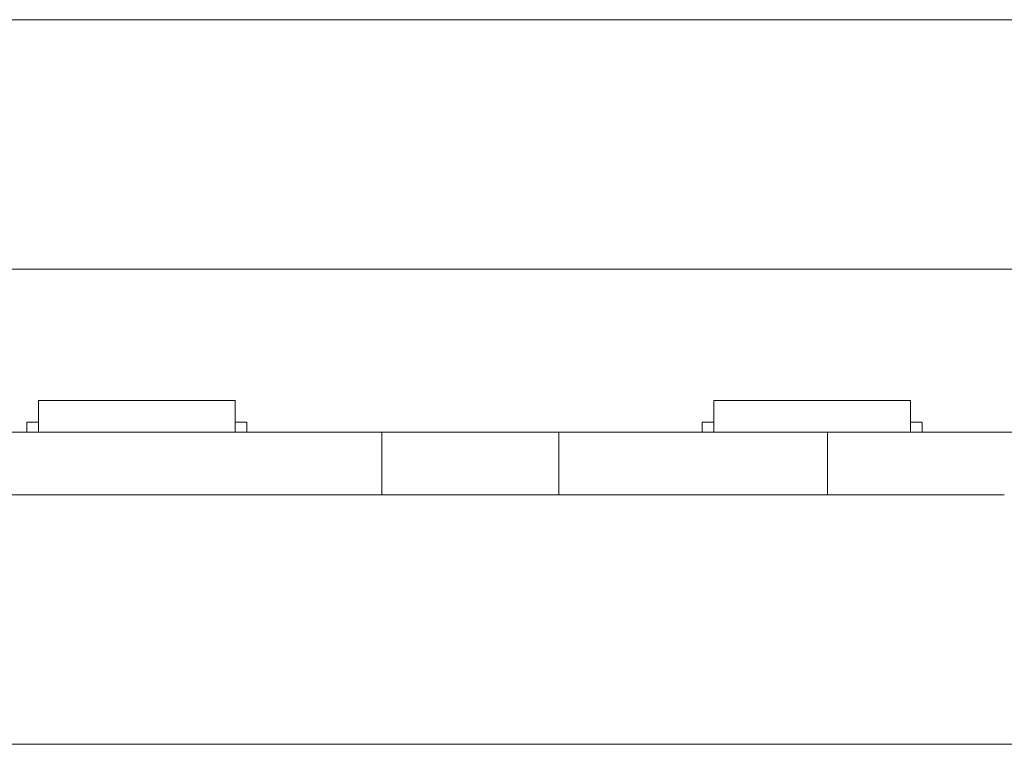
# Model space of a CAD drawing. Header units: inches. Extents: x 511 to 849, y 252 to 484.
# Tile 53 of 235: x 530 to 555, y 381 to 400. Entities that reach past the tile are written whole.
import ezdxf

# ---------------------------------------------------------------- set-up
doc = ezdxf.new("R2010")
doc.units = ezdxf.units.IN
doc.header["$MEASUREMENT"] = 0
doc.layers.add('1', color=7, linetype='Continuous')

# ---------------------------------------------------------------- blocks, each defined once
blk = doc.blocks.new('block 11')
at = {"layer": '1', "color": 8, "lineweight": 18, "true_color": 0x808080}
blk.add_lwpolyline([(805.569, 399.908), (517.869, 399.908)], dxfattribs=at)
blk = doc.blocks.new('block 13')
at = {"layer": '1', "color": 8, "lineweight": 18, "true_color": 0x808080}
blk.add_lwpolyline([(517.869, 381.458), (805.569, 381.458)], dxfattribs=at)
blk = doc.blocks.new('block 1540')
at = {"layer": '1', "color": 155, "lineweight": 18, "true_color": 0x4c7299}
blk.add_lwpolyline([(535.659, 389.658), (535.359, 389.658)], dxfattribs=at)
blk = doc.blocks.new('block 1541')
at = {"layer": '1', "color": 155, "lineweight": 18, "true_color": 0x4c7299}
blk.add_lwpolyline([(530.359, 390.208), (535.359, 390.208)], dxfattribs=at)
blk = doc.blocks.new('block 1542')
at = {"layer": '1', "color": 155, "lineweight": 18, "true_color": 0x4c7299}
blk.add_lwpolyline([(530.059, 389.658), (530.359, 389.658)], dxfattribs=at)
blk = doc.blocks.new('block 1543')
at = {"layer": '1', "color": 155, "lineweight": 18, "true_color": 0x4c7299}
blk.add_lwpolyline([(547.546, 390.208), (552.546, 390.208)], dxfattribs=at)
blk = doc.blocks.new('block 1544')
at = {"layer": '1', "color": 155, "lineweight": 18, "true_color": 0x4c7299}
blk.add_lwpolyline([(547.246, 389.658), (547.546, 389.658)], dxfattribs=at)
blk = doc.blocks.new('block 1545')
at = {"layer": '1', "color": 155, "lineweight": 18, "true_color": 0x4c7299}
blk.add_lwpolyline([(552.846, 389.658), (552.546, 389.658)], dxfattribs=at)
blk = doc.blocks.new('block 1722')
at = {"layer": '1', "color": 155, "lineweight": 18, "true_color": 0x4c7299}
blk.add_lwpolyline([(535.659, 389.658), (535.659, 389.408)], dxfattribs=at)
blk = doc.blocks.new('block 1723')
at = {"layer": '1', "color": 155, "lineweight": 18, "true_color": 0x4c7299}
blk.add_lwpolyline([(530.059, 389.658), (530.059, 389.408)], dxfattribs=at)
blk = doc.blocks.new('block 1724')
at = {"layer": '1', "color": 155, "lineweight": 18, "true_color": 0x4c7299}
blk.add_lwpolyline([(535.359, 390.208), (535.359, 389.408)], dxfattribs=at)
blk = doc.blocks.new('block 1725')
at = {"layer": '1', "color": 155, "lineweight": 18, "true_color": 0x4c7299}
blk.add_lwpolyline([(530.359, 390.208), (530.359, 389.408)], dxfattribs=at)
blk = doc.blocks.new('block 1727')
at = {"layer": '1', "color": 155, "lineweight": 18, "true_color": 0x4c7299}
blk.add_lwpolyline([(552.546, 390.208), (552.546, 389.408)], dxfattribs=at)
blk = doc.blocks.new('block 1728')
at = {"layer": '1', "color": 155, "lineweight": 18, "true_color": 0x4c7299}
blk.add_lwpolyline([(547.546, 390.208), (547.546, 389.408)], dxfattribs=at)
blk = doc.blocks.new('block 1729')
at = {"layer": '1', "color": 155, "lineweight": 18, "true_color": 0x4c7299}
blk.add_lwpolyline([(547.246, 389.658), (547.246, 389.408)], dxfattribs=at)
blk = doc.blocks.new('block 1730')
at = {"layer": '1', "color": 155, "lineweight": 18, "true_color": 0x4c7299}
blk.add_lwpolyline([(552.846, 389.658), (552.846, 389.408)], dxfattribs=at)
blk = doc.blocks.new('block 1820')
at = {"layer": '1', "color": 155, "lineweight": 18, "true_color": 0x4c7299}
blk.add_lwpolyline([(550.435, 387.808), (550.435, 389.408)], dxfattribs=at)
blk = doc.blocks.new('block 1821')
at = {"layer": '1', "color": 155, "lineweight": 18, "true_color": 0x4c7299}
blk.add_lwpolyline([(543.597, 387.808), (543.597, 389.408)], dxfattribs=at)
blk = doc.blocks.new('block 1822')
at = {"layer": '1', "color": 155, "lineweight": 18, "true_color": 0x4c7299}
blk.add_lwpolyline([(539.097, 387.808), (539.097, 389.408)], dxfattribs=at)
blk = doc.blocks.new('block 1904')
at = {"layer": '1', "color": 18, "lineweight": 13, "true_color": 0x4c0000}
blk.add_lwpolyline([(535.319, 389.408), (533.319, 389.408)], dxfattribs=at)
blk = doc.blocks.new('block 1905')
at = {"layer": '1', "color": 18, "lineweight": 13, "true_color": 0x4c0000}
blk.add_lwpolyline([(535.969, 389.408), (532.669, 389.408)], dxfattribs=at)
blk = doc.blocks.new('block 1908')
at = {"layer": '1', "color": 18, "lineweight": 13, "true_color": 0x4c0000}
blk.add_lwpolyline([(539.097, 389.408), (524.219, 389.408)], dxfattribs=at)
blk = doc.blocks.new('block 1909')
at = {"layer": '1', "color": 18, "lineweight": 13, "true_color": 0x4c0000}
blk.add_lwpolyline([(550.435, 389.408), (543.597, 389.408)], dxfattribs=at)
blk = doc.blocks.new('block 1915')
at = {"layer": '1', "color": 18, "lineweight": 13, "true_color": 0x4c0000}
blk.add_lwpolyline([(552.6, 389.408), (549.54, 389.408)], dxfattribs=at)
blk = doc.blocks.new('block 1919')
at = {"layer": '1', "color": 18, "lineweight": 13, "true_color": 0x4c0000}
blk.add_lwpolyline([(535.413, 389.408), (532.352, 389.408)], dxfattribs=at)
blk = doc.blocks.new('block 1921')
at = {"layer": '1', "color": 18, "lineweight": 13, "true_color": 0x4c0000}
blk.add_lwpolyline([(535.969, 389.408), (532.669, 389.408)], dxfattribs=at)
blk = doc.blocks.new('block 1923')
at = {"layer": '1', "color": 18, "lineweight": 13, "true_color": 0x4c0000}
blk.add_lwpolyline([(535.319, 389.408), (533.319, 389.408)], dxfattribs=at)
blk = doc.blocks.new('block 1924')
at = {"layer": '1', "color": 18, "lineweight": 13, "true_color": 0x4c0000}
blk.add_lwpolyline([(550.435, 389.408), (543.597, 389.408)], dxfattribs=at)
blk = doc.blocks.new('block 1925')
at = {"layer": '1', "color": 18, "lineweight": 13, "true_color": 0x4c0000}
blk.add_lwpolyline([(539.097, 389.408), (524.219, 389.408)], dxfattribs=at)
blk = doc.blocks.new('block 1929')
at = {"layer": '1', "color": 18, "lineweight": 13, "true_color": 0x4c0000}
blk.add_lwpolyline([(535.413, 389.408), (532.352, 389.408)], dxfattribs=at)
blk = doc.blocks.new('block 1931')
at = {"layer": '1', "color": 18, "lineweight": 13, "true_color": 0x4c0000}
blk.add_lwpolyline([(552.6, 389.408), (549.54, 389.408)], dxfattribs=at)
blk = doc.blocks.new('block 1974')
at = {"layer": '1', "color": 18, "lineweight": 13, "true_color": 0x4c0000}
blk.add_lwpolyline([(524.219, 389.408), (539.097, 389.408)], dxfattribs=at)
blk = doc.blocks.new('block 1975')
at = {"layer": '1', "color": 18, "lineweight": 13, "true_color": 0x4c0000}
blk.add_lwpolyline([(543.597, 389.408), (656.718, 389.408)], dxfattribs=at)
blk = doc.blocks.new('block 1982')
at = {"layer": '1', "color": 18, "lineweight": 13, "true_color": 0x4c0000}
blk.add_lwpolyline([(552.6, 389.408), (549.54, 389.408)], dxfattribs=at)
blk = doc.blocks.new('block 1983')
at = {"layer": '1', "color": 18, "lineweight": 13, "true_color": 0x4c0000}
blk.add_lwpolyline([(546.54, 389.408), (546.94, 389.408)], dxfattribs=at)
blk = doc.blocks.new('block 1990')
at = {"layer": '1', "color": 18, "lineweight": 13, "true_color": 0x4c0000}
blk.add_lwpolyline([(535.413, 389.408), (532.352, 389.408)], dxfattribs=at)
blk = doc.blocks.new('block 1994')
at = {"layer": '1', "color": 18, "lineweight": 13, "true_color": 0x4c0000}
blk.add_lwpolyline([(524.219, 389.408), (539.097, 389.408)], dxfattribs=at)
blk = doc.blocks.new('block 1995')
at = {"layer": '1', "color": 18, "lineweight": 13, "true_color": 0x4c0000}
blk.add_lwpolyline([(546.54, 389.408), (546.94, 389.408)], dxfattribs=at)
blk = doc.blocks.new('block 2000')
at = {"layer": '1', "color": 18, "lineweight": 13, "true_color": 0x4c0000}
blk.add_lwpolyline([(552.6, 389.408), (549.54, 389.408)], dxfattribs=at)
blk = doc.blocks.new('block 2002')
at = {"layer": '1', "color": 18, "lineweight": 13, "true_color": 0x4c0000}
blk.add_lwpolyline([(535.413, 389.408), (532.352, 389.408)], dxfattribs=at)
blk = doc.blocks.new('block 2006')
at = {"layer": '1', "color": 18, "lineweight": 13, "true_color": 0x4c0000}
blk.add_lwpolyline([(543.597, 389.408), (656.718, 389.408)], dxfattribs=at)
blk = doc.blocks.new('block 5148')
at = {"layer": '1', "color": 155, "lineweight": 18, "true_color": 0x4c7299}
blk.add_lwpolyline([(539.097, 387.808), (524.219, 387.808)], dxfattribs=at)
blk = doc.blocks.new('block 5149')
at = {"layer": '1', "color": 155, "lineweight": 18, "true_color": 0x4c7299}
blk.add_lwpolyline([(554.935, 389.408), (554.935, 389.408), (554.923, 389.408), (554.887, 389.408), (554.826, 389.408), (554.741, 389.408), (554.632, 389.408), (554.5, 389.408), (554.349, 389.408), (554.181, 389.408), (553.999, 389.408), (553.808, 389.408), (553.606, 389.408), (553.389, 389.408), (553.161, 389.408), (552.685, 389.408), (552.209, 389.408), (551.981, 389.408), (551.764, 389.408), (551.562, 389.408), (551.371, 389.408), (551.19, 389.408), (551.022, 389.408), (550.87, 389.408), (550.739, 389.408), (550.629, 389.408), (550.544, 389.408), (550.483, 389.408), (550.447, 389.408), (550.435, 389.408), (550.435, 389.408)], dxfattribs=at)
blk = doc.blocks.new('block 5150')
at = {"layer": '1', "color": 155, "lineweight": 18, "true_color": 0x4c7299}
blk.add_lwpolyline([(550.435, 389.408), (543.597, 389.408)], dxfattribs=at)
blk = doc.blocks.new('block 5151')
at = {"layer": '1', "color": 155, "lineweight": 18, "true_color": 0x4c7299}
blk.add_lwpolyline([(539.097, 389.408), (524.219, 389.408)], dxfattribs=at)
blk = doc.blocks.new('block 5153')
at = {"layer": '1', "color": 155, "lineweight": 18, "true_color": 0x4c7299}
blk.add_lwpolyline([(543.597, 389.408), (543.597, 389.408), (543.584, 389.408), (543.548, 389.408), (543.488, 389.408), (543.402, 389.408), (543.293, 389.408), (543.161, 389.408), (543.01, 389.408), (542.842, 389.408), (542.661, 389.408), (542.47, 389.408), (542.267, 389.408), (542.05, 389.408), (541.822, 389.408), (541.346, 389.408), (540.87, 389.408), (540.642, 389.408), (540.426, 389.408), (540.223, 389.408), (540.032, 389.408), (539.851, 389.408), (539.683, 389.408), (539.532, 389.408), (539.4, 389.408), (539.291, 389.408), (539.205, 389.408), (539.145, 389.408), (539.109, 389.408), (539.097, 389.408), (539.097, 389.408)], dxfattribs=at)
blk = doc.blocks.new('block 5160')
at = {"layer": '1', "color": 155, "lineweight": 18, "true_color": 0x4c7299}
blk.add_lwpolyline([(550.435, 387.808), (543.597, 387.808)], dxfattribs=at)
blk = doc.blocks.new('block 5161')
at = {"layer": '1', "color": 155, "lineweight": 18, "true_color": 0x4c7299}
blk.add_lwpolyline([(554.935, 387.808), (554.935, 387.808), (554.923, 387.808), (554.887, 387.808), (554.826, 387.808), (554.741, 387.808), (554.632, 387.808), (554.5, 387.808), (554.349, 387.808), (554.181, 387.808), (553.999, 387.808), (553.808, 387.808), (553.606, 387.808), (553.389, 387.808), (553.161, 387.808), (552.685, 387.808), (552.209, 387.808), (551.981, 387.808), (551.764, 387.808), (551.562, 387.808), (551.371, 387.808), (551.19, 387.808), (551.022, 387.808), (550.87, 387.808), (550.739, 387.808), (550.629, 387.808), (550.544, 387.808), (550.483, 387.808), (550.447, 387.808), (550.435, 387.808), (550.435, 387.808)], dxfattribs=at)
blk = doc.blocks.new('block 5163')
at = {"layer": '1', "color": 155, "lineweight": 18, "true_color": 0x4c7299}
blk.add_lwpolyline([(543.597, 387.808), (543.597, 387.808), (543.584, 387.808), (543.548, 387.808), (543.488, 387.808), (543.402, 387.808), (543.293, 387.808), (543.161, 387.808), (543.01, 387.808), (542.842, 387.808), (542.661, 387.808), (542.47, 387.808), (542.267, 387.808), (542.05, 387.808), (541.822, 387.808), (541.346, 387.808), (540.87, 387.808), (540.642, 387.808), (540.426, 387.808), (540.223, 387.808), (540.032, 387.808), (539.851, 387.808), (539.683, 387.808), (539.532, 387.808), (539.4, 387.808), (539.291, 387.808), (539.205, 387.808), (539.145, 387.808), (539.109, 387.808), (539.097, 387.808), (539.097, 387.808)], dxfattribs=at)
blk = doc.blocks.new('block 5170')
at = {"layer": '1', "color": 18, "lineweight": 13, "true_color": 0x4c0000}
blk.add_open_spline([(531.273, 389.408), (531.37, 389.408), (531.466, 389.408), (531.563, 389.408), (531.466, 389.408), (531.37, 389.408), (531.273, 389.408), (531.032, 389.408), (530.791, 389.408), (530.55, 389.408), (530.514, 389.408), (530.479, 389.408), (530.443, 389.408), (530.266, 389.408), (530.089, 389.408), (529.913, 389.408), (530.113, 389.408), (530.313, 389.408), (530.513, 389.408), (530.313, 389.408), (530.113, 389.408), (529.913, 389.408), (530.089, 389.408), (530.266, 389.408), (530.443, 389.408), (530.479, 389.408), (530.514, 389.408), (530.55, 389.408), (530.791, 389.408), (531.032, 389.408), (531.273, 389.408)], degree=3, knots=[0, 0, 0, 0, 1, 1, 1, 2, 2, 2, 3, 3, 3, 4, 4, 4, 5, 5, 5, 6, 6, 6, 7, 7, 7, 8, 8, 8, 9, 9, 9, 10, 10, 10, 10], dxfattribs=at)
blk = doc.blocks.new('block 5171')
at = {"layer": '1', "color": 18, "lineweight": 13, "true_color": 0x4c0000}
blk.add_open_spline([(548.46, 389.408), (548.557, 389.408), (548.653, 389.408), (548.75, 389.408), (548.653, 389.408), (548.557, 389.408), (548.46, 389.408), (548.219, 389.408), (547.978, 389.408), (547.737, 389.408), (547.702, 389.408), (547.666, 389.408), (547.63, 389.408), (547.454, 389.408), (547.277, 389.408), (547.1, 389.408), (547.3, 389.408), (547.5, 389.408), (547.7, 389.408), (547.5, 389.408), (547.3, 389.408), (547.1, 389.408), (547.277, 389.408), (547.454, 389.408), (547.63, 389.408), (547.666, 389.408), (547.702, 389.408), (547.737, 389.408), (547.978, 389.408), (548.219, 389.408), (548.46, 389.408)], degree=3, knots=[0, 0, 0, 0, 1, 1, 1, 2, 2, 2, 3, 3, 3, 4, 4, 4, 5, 5, 5, 6, 6, 6, 7, 7, 7, 8, 8, 8, 9, 9, 9, 10, 10, 10, 10], dxfattribs=at)
blk = doc.blocks.new('block 5172')
at = {"layer": '1', "color": 18, "lineweight": 13, "true_color": 0x4c0000}
for points in [[(555.266, 389.408), (554.319, 389.408), (552.011, 389.408), (550.461, 389.408), (550.017, 389.408), (548.817, 389.408), (546.417, 389.408), (544.017, 389.408), (543.045, 389.408), (540.763, 389.408), (539.138, 389.408), (538.768, 389.408), (537.568, 389.408), (535.168, 389.408), (530.369, 389.408), (525.569, 389.408)], [(528.868, 389.408), (538.467, 389.408), (539.067, 389.408), (539.1, 389.408), (539.511, 389.408), (541.714, 389.408), (543.503, 389.408), (543.717, 389.408), (544.917, 389.408), (583.314, 389.408)]]:
    blk.add_lwpolyline(points, dxfattribs=at)
blk = doc.blocks.new('block 5215')
at = {"layer": '1', "color": 18, "lineweight": 13, "true_color": 0x4c0000}
blk.add_lwpolyline([(545.35, 389.408), (545.351, 389.408), (545.354, 389.408), (545.36, 389.408), (545.369, 389.408), (545.379, 389.408), (545.392, 389.408), (545.407, 389.408), (545.424, 389.408), (545.442, 389.408), (545.462, 389.408), (545.482, 389.408), (545.503, 389.408), (545.526, 389.408), (545.55, 389.408), (545.6, 389.408), (545.65, 389.408), (545.674, 389.408), (545.697, 389.408), (545.718, 389.408), (545.738, 389.408), (545.758, 389.408), (545.776, 389.408), (545.793, 389.408), (545.808, 389.408), (545.821, 389.408), (545.831, 389.408), (545.84, 389.408), (545.846, 389.408), (545.849, 389.408), (545.85, 389.408), (545.849, 389.408), (545.846, 389.408), (545.84, 389.408), (545.831, 389.408), (545.821, 389.408), (545.808, 389.408), (545.793, 389.408), (545.776, 389.408), (545.758, 389.408), (545.738, 389.408), (545.718, 389.408), (545.697, 389.408), (545.674, 389.408), (545.65, 389.408), (545.6, 389.408), (545.55, 389.408), (545.526, 389.408), (545.503, 389.408), (545.482, 389.408), (545.462, 389.408), (545.442, 389.408), (545.424, 389.408), (545.407, 389.408), (545.392, 389.408), (545.379, 389.408), (545.369, 389.408), (545.36, 389.408), (545.354, 389.408), (545.351, 389.408), (545.35, 389.408)], dxfattribs=at)
blk = doc.blocks.new('block 5216')
at = {"layer": '1', "color": 18, "lineweight": 13, "true_color": 0x4c0000}
blk.add_lwpolyline([(554.15, 389.408), (554.151, 389.408), (554.154, 389.408), (554.16, 389.408), (554.169, 389.408), (554.179, 389.408), (554.192, 389.408), (554.207, 389.408), (554.224, 389.408), (554.242, 389.408), (554.262, 389.408), (554.282, 389.408), (554.303, 389.408), (554.326, 389.408), (554.35, 389.408), (554.4, 389.408), (554.45, 389.408), (554.474, 389.408), (554.497, 389.408), (554.518, 389.408), (554.538, 389.408), (554.558, 389.408), (554.576, 389.408), (554.593, 389.408), (554.608, 389.408), (554.621, 389.408), (554.631, 389.408), (554.64, 389.408), (554.646, 389.408), (554.649, 389.408), (554.65, 389.408), (554.649, 389.408), (554.646, 389.408), (554.64, 389.408), (554.631, 389.408), (554.621, 389.408), (554.608, 389.408), (554.593, 389.408), (554.576, 389.408), (554.558, 389.408), (554.538, 389.408), (554.518, 389.408), (554.497, 389.408), (554.474, 389.408), (554.45, 389.408), (554.4, 389.408), (554.35, 389.408), (554.326, 389.408), (554.303, 389.408), (554.282, 389.408), (554.262, 389.408), (554.242, 389.408), (554.224, 389.408), (554.207, 389.408), (554.192, 389.408), (554.179, 389.408), (554.169, 389.408), (554.16, 389.408), (554.154, 389.408), (554.151, 389.408), (554.15, 389.408)], dxfattribs=at)
blk = doc.blocks.new('block 5217')
at = {"layer": '1', "color": 18, "lineweight": 13, "true_color": 0x4c0000}
blk.add_open_spline([(552.9, 389.408), (552.723, 389.408), (552.547, 389.408), (552.37, 389.408), (552.334, 389.408), (552.298, 389.408), (552.263, 389.408), (551.355, 389.408), (550.447, 389.408), (549.54, 389.408), (549.443, 389.408), (549.347, 389.408), (549.25, 389.408), (549.347, 389.408), (549.443, 389.408), (549.54, 389.408), (550.447, 389.408), (551.355, 389.408), (552.263, 389.408), (552.298, 389.408), (552.334, 389.408), (552.37, 389.408), (552.547, 389.408), (552.723, 389.408), (552.9, 389.408), (552.7, 389.408), (552.5, 389.408), (552.3, 389.408), (552.5, 389.408), (552.7, 389.408), (552.9, 389.408)], degree=3, knots=[0, 0, 0, 0, 1, 1, 1, 2, 2, 2, 3, 3, 3, 4, 4, 4, 5, 5, 5, 6, 6, 6, 7, 7, 7, 8, 8, 8, 9, 9, 9, 10, 10, 10, 10], dxfattribs=at)
blk = doc.blocks.new('block 5218')
at = {"layer": '1', "color": 18, "lineweight": 13, "true_color": 0x4c0000}
blk.add_open_spline([(552.9, 389.408), (552.723, 389.408), (552.547, 389.408), (552.37, 389.408), (552.334, 389.408), (552.298, 389.408), (552.263, 389.408), (551.355, 389.408), (550.447, 389.408), (549.54, 389.408), (549.443, 389.408), (549.347, 389.408), (549.25, 389.408), (549.347, 389.408), (549.443, 389.408), (549.54, 389.408), (550.447, 389.408), (551.355, 389.408), (552.263, 389.408), (552.298, 389.408), (552.334, 389.408), (552.37, 389.408), (552.547, 389.408), (552.723, 389.408), (552.9, 389.408), (552.7, 389.408), (552.5, 389.408), (552.3, 389.408), (552.5, 389.408), (552.7, 389.408), (552.9, 389.408)], degree=3, knots=[0, 0, 0, 0, 1, 1, 1, 2, 2, 2, 3, 3, 3, 4, 4, 4, 5, 5, 5, 6, 6, 6, 7, 7, 7, 8, 8, 8, 9, 9, 9, 10, 10, 10, 10], dxfattribs=at)
blk = doc.blocks.new('block 5219')
at = {"layer": '1', "color": 18, "lineweight": 13, "true_color": 0x4c0000}
blk.add_open_spline([(548.46, 389.408), (548.557, 389.408), (548.653, 389.408), (548.75, 389.408), (548.653, 389.408), (548.557, 389.408), (548.46, 389.408), (548.219, 389.408), (547.978, 389.408), (547.737, 389.408), (547.702, 389.408), (547.666, 389.408), (547.63, 389.408), (547.454, 389.408), (547.277, 389.408), (547.1, 389.408), (547.3, 389.408), (547.5, 389.408), (547.7, 389.408), (547.5, 389.408), (547.3, 389.408), (547.1, 389.408), (547.277, 389.408), (547.454, 389.408), (547.63, 389.408), (547.666, 389.408), (547.702, 389.408), (547.737, 389.408), (547.978, 389.408), (548.219, 389.408), (548.46, 389.408)], degree=3, knots=[0, 0, 0, 0, 1, 1, 1, 2, 2, 2, 3, 3, 3, 4, 4, 4, 5, 5, 5, 6, 6, 6, 7, 7, 7, 8, 8, 8, 9, 9, 9, 10, 10, 10, 10], dxfattribs=at)
blk = doc.blocks.new('block 5220')
at = {"layer": '1', "color": 18, "lineweight": 13, "true_color": 0x4c0000}
blk.add_open_spline([(548.46, 389.408), (548.557, 389.408), (548.653, 389.408), (548.75, 389.408), (548.653, 389.408), (548.557, 389.408), (548.46, 389.408), (548.219, 389.408), (547.978, 389.408), (547.737, 389.408), (547.702, 389.408), (547.666, 389.408), (547.63, 389.408), (547.454, 389.408), (547.277, 389.408), (547.1, 389.408), (547.3, 389.408), (547.5, 389.408), (547.7, 389.408), (547.5, 389.408), (547.3, 389.408), (547.1, 389.408), (547.277, 389.408), (547.454, 389.408), (547.63, 389.408), (547.666, 389.408), (547.702, 389.408), (547.737, 389.408), (547.978, 389.408), (548.219, 389.408), (548.46, 389.408)], degree=3, knots=[0, 0, 0, 0, 1, 1, 1, 2, 2, 2, 3, 3, 3, 4, 4, 4, 5, 5, 5, 6, 6, 6, 7, 7, 7, 8, 8, 8, 9, 9, 9, 10, 10, 10, 10], dxfattribs=at)
blk = doc.blocks.new('block 5264')
at = {"layer": '1', "color": 18, "lineweight": 13, "true_color": 0x4c0000}
blk.add_lwpolyline([(536.962, 389.408), (536.964, 389.408), (536.967, 389.408), (536.973, 389.408), (536.981, 389.408), (536.992, 389.408), (537.005, 389.408), (537.02, 389.408), (537.037, 389.408), (537.055, 389.408), (537.074, 389.408), (537.094, 389.408), (537.116, 389.408), (537.139, 389.408), (537.163, 389.408), (537.213, 389.408), (537.262, 389.408), (537.286, 389.408), (537.309, 389.408), (537.331, 389.408), (537.351, 389.408), (537.37, 389.408), (537.389, 389.408), (537.405, 389.408), (537.42, 389.408), (537.433, 389.408), (537.444, 389.408), (537.452, 389.408), (537.458, 389.408), (537.462, 389.408), (537.463, 389.408), (537.462, 389.408), (537.458, 389.408), (537.452, 389.408), (537.444, 389.408), (537.433, 389.408), (537.42, 389.408), (537.405, 389.408), (537.389, 389.408), (537.37, 389.408), (537.351, 389.408), (537.331, 389.408), (537.309, 389.408), (537.286, 389.408), (537.262, 389.408), (537.213, 389.408), (537.163, 389.408), (537.139, 389.408), (537.116, 389.408), (537.094, 389.408), (537.074, 389.408), (537.055, 389.408), (537.037, 389.408), (537.02, 389.408), (537.005, 389.408), (536.992, 389.408), (536.981, 389.408), (536.973, 389.408), (536.967, 389.408), (536.964, 389.408), (536.962, 389.408)], dxfattribs=at)
blk = doc.blocks.new('block 5265')
at = {"layer": '1', "color": 18, "lineweight": 13, "true_color": 0x4c0000}
blk.add_open_spline([(535.713, 389.408), (535.536, 389.408), (535.359, 389.408), (535.182, 389.408), (535.147, 389.408), (535.111, 389.408), (535.075, 389.408), (534.168, 389.408), (533.26, 389.408), (532.352, 389.408), (532.256, 389.408), (532.159, 389.408), (532.063, 389.408), (532.159, 389.408), (532.256, 389.408), (532.352, 389.408), (533.26, 389.408), (534.168, 389.408), (535.075, 389.408), (535.111, 389.408), (535.147, 389.408), (535.182, 389.408), (535.359, 389.408), (535.536, 389.408), (535.713, 389.408), (535.513, 389.408), (535.313, 389.408), (535.113, 389.408), (535.313, 389.408), (535.513, 389.408), (535.713, 389.408)], degree=3, knots=[0, 0, 0, 0, 1, 1, 1, 2, 2, 2, 3, 3, 3, 4, 4, 4, 5, 5, 5, 6, 6, 6, 7, 7, 7, 8, 8, 8, 9, 9, 9, 10, 10, 10, 10], dxfattribs=at)
blk = doc.blocks.new('block 5266')
at = {"layer": '1', "color": 18, "lineweight": 13, "true_color": 0x4c0000}
blk.add_open_spline([(535.713, 389.408), (535.536, 389.408), (535.359, 389.408), (535.182, 389.408), (535.147, 389.408), (535.111, 389.408), (535.075, 389.408), (534.168, 389.408), (533.26, 389.408), (532.352, 389.408), (532.256, 389.408), (532.159, 389.408), (532.063, 389.408), (532.159, 389.408), (532.256, 389.408), (532.352, 389.408), (533.26, 389.408), (534.168, 389.408), (535.075, 389.408), (535.111, 389.408), (535.147, 389.408), (535.182, 389.408), (535.359, 389.408), (535.536, 389.408), (535.713, 389.408), (535.513, 389.408), (535.313, 389.408), (535.113, 389.408), (535.313, 389.408), (535.513, 389.408), (535.713, 389.408)], degree=3, knots=[0, 0, 0, 0, 1, 1, 1, 2, 2, 2, 3, 3, 3, 4, 4, 4, 5, 5, 5, 6, 6, 6, 7, 7, 7, 8, 8, 8, 9, 9, 9, 10, 10, 10, 10], dxfattribs=at)
blk = doc.blocks.new('block 5267')
at = {"layer": '1', "color": 18, "lineweight": 13, "true_color": 0x4c0000}
blk.add_open_spline([(531.273, 389.408), (531.37, 389.408), (531.466, 389.408), (531.563, 389.408), (531.466, 389.408), (531.37, 389.408), (531.273, 389.408), (531.032, 389.408), (530.791, 389.408), (530.55, 389.408), (530.514, 389.408), (530.479, 389.408), (530.443, 389.408), (530.266, 389.408), (530.089, 389.408), (529.913, 389.408), (530.113, 389.408), (530.313, 389.408), (530.513, 389.408), (530.313, 389.408), (530.113, 389.408), (529.913, 389.408), (530.089, 389.408), (530.266, 389.408), (530.443, 389.408), (530.479, 389.408), (530.514, 389.408), (530.55, 389.408), (530.791, 389.408), (531.032, 389.408), (531.273, 389.408)], degree=3, knots=[0, 0, 0, 0, 1, 1, 1, 2, 2, 2, 3, 3, 3, 4, 4, 4, 5, 5, 5, 6, 6, 6, 7, 7, 7, 8, 8, 8, 9, 9, 9, 10, 10, 10, 10], dxfattribs=at)
blk = doc.blocks.new('block 5268')
at = {"layer": '1', "color": 18, "lineweight": 13, "true_color": 0x4c0000}
blk.add_open_spline([(531.273, 389.408), (531.37, 389.408), (531.466, 389.408), (531.563, 389.408), (531.466, 389.408), (531.37, 389.408), (531.273, 389.408), (531.032, 389.408), (530.791, 389.408), (530.55, 389.408), (530.514, 389.408), (530.479, 389.408), (530.443, 389.408), (530.266, 389.408), (530.089, 389.408), (529.913, 389.408), (530.113, 389.408), (530.313, 389.408), (530.513, 389.408), (530.313, 389.408), (530.113, 389.408), (529.913, 389.408), (530.089, 389.408), (530.266, 389.408), (530.443, 389.408), (530.479, 389.408), (530.514, 389.408), (530.55, 389.408), (530.791, 389.408), (531.032, 389.408), (531.273, 389.408)], degree=3, knots=[0, 0, 0, 0, 1, 1, 1, 2, 2, 2, 3, 3, 3, 4, 4, 4, 5, 5, 5, 6, 6, 6, 7, 7, 7, 8, 8, 8, 9, 9, 9, 10, 10, 10, 10], dxfattribs=at)
blk = doc.blocks.new('block 5282')
at = {"layer": '1', "color": 18, "lineweight": 13, "true_color": 0x4c0000}
blk.add_open_spline([(552.9, 389.408), (552.723, 389.408), (552.547, 389.408), (552.37, 389.408), (552.334, 389.408), (552.298, 389.408), (552.263, 389.408), (551.355, 389.408), (550.447, 389.408), (549.54, 389.408), (549.443, 389.408), (549.347, 389.408), (549.25, 389.408), (549.347, 389.408), (549.443, 389.408), (549.54, 389.408), (550.447, 389.408), (551.355, 389.408), (552.263, 389.408), (552.298, 389.408), (552.334, 389.408), (552.37, 389.408), (552.547, 389.408), (552.723, 389.408), (552.9, 389.408), (552.7, 389.408), (552.5, 389.408), (552.3, 389.408), (552.5, 389.408), (552.7, 389.408), (552.9, 389.408)], degree=3, knots=[0, 0, 0, 0, 1, 1, 1, 2, 2, 2, 3, 3, 3, 4, 4, 4, 5, 5, 5, 6, 6, 6, 7, 7, 7, 8, 8, 8, 9, 9, 9, 10, 10, 10, 10], dxfattribs=at)
blk = doc.blocks.new('block 5286')
at = {"layer": '1', "color": 18, "lineweight": 13, "true_color": 0x4c0000}
blk.add_open_spline([(531.273, 389.408), (531.37, 389.408), (531.466, 389.408), (531.563, 389.408), (531.466, 389.408), (531.37, 389.408), (531.273, 389.408), (531.032, 389.408), (530.791, 389.408), (530.55, 389.408), (530.514, 389.408), (530.479, 389.408), (530.443, 389.408), (530.266, 389.408), (530.089, 389.408), (529.913, 389.408), (530.113, 389.408), (530.313, 389.408), (530.513, 389.408), (530.313, 389.408), (530.113, 389.408), (529.913, 389.408), (530.089, 389.408), (530.266, 389.408), (530.443, 389.408), (530.479, 389.408), (530.514, 389.408), (530.55, 389.408), (530.791, 389.408), (531.032, 389.408), (531.273, 389.408)], degree=3, knots=[0, 0, 0, 0, 1, 1, 1, 2, 2, 2, 3, 3, 3, 4, 4, 4, 5, 5, 5, 6, 6, 6, 7, 7, 7, 8, 8, 8, 9, 9, 9, 10, 10, 10, 10], dxfattribs=at)
blk = doc.blocks.new('block 5293')
at = {"layer": '1', "color": 18, "lineweight": 13, "true_color": 0x4c0000}
blk.add_lwpolyline([(536.962, 389.408), (536.964, 389.408), (536.967, 389.408), (536.973, 389.408), (536.981, 389.408), (536.992, 389.408), (537.005, 389.408), (537.02, 389.408), (537.037, 389.408), (537.055, 389.408), (537.074, 389.408), (537.094, 389.408), (537.116, 389.408), (537.139, 389.408), (537.163, 389.408), (537.213, 389.408), (537.262, 389.408), (537.286, 389.408), (537.309, 389.408), (537.331, 389.408), (537.351, 389.408), (537.37, 389.408), (537.389, 389.408), (537.405, 389.408), (537.42, 389.408), (537.433, 389.408), (537.444, 389.408), (537.452, 389.408), (537.458, 389.408), (537.462, 389.408), (537.463, 389.408), (537.462, 389.408), (537.458, 389.408), (537.452, 389.408), (537.444, 389.408), (537.433, 389.408), (537.42, 389.408), (537.405, 389.408), (537.389, 389.408), (537.37, 389.408), (537.351, 389.408), (537.331, 389.408), (537.309, 389.408), (537.286, 389.408), (537.262, 389.408), (537.213, 389.408), (537.163, 389.408), (537.139, 389.408), (537.116, 389.408), (537.094, 389.408), (537.074, 389.408), (537.055, 389.408), (537.037, 389.408), (537.02, 389.408), (537.005, 389.408), (536.992, 389.408), (536.981, 389.408), (536.973, 389.408), (536.967, 389.408), (536.964, 389.408), (536.962, 389.408)], dxfattribs=at)
blk = doc.blocks.new('block 5315')
at = {"layer": '1', "color": 18, "lineweight": 13, "true_color": 0x4c0000}
blk.add_open_spline([(535.713, 389.408), (535.536, 389.408), (535.359, 389.408), (535.182, 389.408), (535.147, 389.408), (535.111, 389.408), (535.075, 389.408), (534.168, 389.408), (533.26, 389.408), (532.352, 389.408), (532.256, 389.408), (532.159, 389.408), (532.063, 389.408), (532.159, 389.408), (532.256, 389.408), (532.352, 389.408), (533.26, 389.408), (534.168, 389.408), (535.075, 389.408), (535.111, 389.408), (535.147, 389.408), (535.182, 389.408), (535.359, 389.408), (535.536, 389.408), (535.713, 389.408), (535.513, 389.408), (535.313, 389.408), (535.113, 389.408), (535.313, 389.408), (535.513, 389.408), (535.713, 389.408)], degree=3, knots=[0, 0, 0, 0, 1, 1, 1, 2, 2, 2, 3, 3, 3, 4, 4, 4, 5, 5, 5, 6, 6, 6, 7, 7, 7, 8, 8, 8, 9, 9, 9, 10, 10, 10, 10], dxfattribs=at)
blk = doc.blocks.new('block 5322')
at = {"layer": '1', "color": 18, "lineweight": 13, "true_color": 0x4c0000}
blk.add_open_spline([(552.9, 389.408), (552.723, 389.408), (552.547, 389.408), (552.37, 389.408), (552.334, 389.408), (552.298, 389.408), (552.263, 389.408), (551.355, 389.408), (550.447, 389.408), (549.54, 389.408), (549.443, 389.408), (549.347, 389.408), (549.25, 389.408), (549.347, 389.408), (549.443, 389.408), (549.54, 389.408), (550.447, 389.408), (551.355, 389.408), (552.263, 389.408), (552.298, 389.408), (552.334, 389.408), (552.37, 389.408), (552.547, 389.408), (552.723, 389.408), (552.9, 389.408), (552.7, 389.408), (552.5, 389.408), (552.3, 389.408), (552.5, 389.408), (552.7, 389.408), (552.9, 389.408)], degree=3, knots=[0, 0, 0, 0, 1, 1, 1, 2, 2, 2, 3, 3, 3, 4, 4, 4, 5, 5, 5, 6, 6, 6, 7, 7, 7, 8, 8, 8, 9, 9, 9, 10, 10, 10, 10], dxfattribs=at)
blk = doc.blocks.new('block 5335')
at = {"layer": '1', "color": 18, "lineweight": 13, "true_color": 0x4c0000}
blk.add_lwpolyline([(554.15, 389.408), (554.151, 389.408), (554.154, 389.408), (554.16, 389.408), (554.169, 389.408), (554.179, 389.408), (554.192, 389.408), (554.207, 389.408), (554.224, 389.408), (554.242, 389.408), (554.262, 389.408), (554.282, 389.408), (554.303, 389.408), (554.326, 389.408), (554.35, 389.408), (554.4, 389.408), (554.45, 389.408), (554.474, 389.408), (554.497, 389.408), (554.518, 389.408), (554.538, 389.408), (554.558, 389.408), (554.576, 389.408), (554.593, 389.408), (554.608, 389.408), (554.621, 389.408), (554.631, 389.408), (554.64, 389.408), (554.646, 389.408), (554.649, 389.408), (554.65, 389.408), (554.649, 389.408), (554.646, 389.408), (554.64, 389.408), (554.631, 389.408), (554.621, 389.408), (554.608, 389.408), (554.593, 389.408), (554.576, 389.408), (554.558, 389.408), (554.538, 389.408), (554.518, 389.408), (554.497, 389.408), (554.474, 389.408), (554.45, 389.408), (554.4, 389.408), (554.35, 389.408), (554.326, 389.408), (554.303, 389.408), (554.282, 389.408), (554.262, 389.408), (554.242, 389.408), (554.224, 389.408), (554.207, 389.408), (554.192, 389.408), (554.179, 389.408), (554.169, 389.408), (554.16, 389.408), (554.154, 389.408), (554.151, 389.408), (554.15, 389.408)], dxfattribs=at)
blk = doc.blocks.new('block 5342')
at = {"layer": '1', "color": 18, "lineweight": 13, "true_color": 0x4c0000}
blk.add_lwpolyline([(545.35, 389.408), (545.351, 389.408), (545.354, 389.408), (545.36, 389.408), (545.369, 389.408), (545.379, 389.408), (545.392, 389.408), (545.407, 389.408), (545.424, 389.408), (545.442, 389.408), (545.462, 389.408), (545.482, 389.408), (545.503, 389.408), (545.526, 389.408), (545.55, 389.408), (545.6, 389.408), (545.65, 389.408), (545.674, 389.408), (545.697, 389.408), (545.718, 389.408), (545.738, 389.408), (545.758, 389.408), (545.776, 389.408), (545.793, 389.408), (545.808, 389.408), (545.821, 389.408), (545.831, 389.408), (545.84, 389.408), (545.846, 389.408), (545.849, 389.408), (545.85, 389.408), (545.849, 389.408), (545.846, 389.408), (545.84, 389.408), (545.831, 389.408), (545.821, 389.408), (545.808, 389.408), (545.793, 389.408), (545.776, 389.408), (545.758, 389.408), (545.738, 389.408), (545.718, 389.408), (545.697, 389.408), (545.674, 389.408), (545.65, 389.408), (545.6, 389.408), (545.55, 389.408), (545.526, 389.408), (545.503, 389.408), (545.482, 389.408), (545.462, 389.408), (545.442, 389.408), (545.424, 389.408), (545.407, 389.408), (545.392, 389.408), (545.379, 389.408), (545.369, 389.408), (545.36, 389.408), (545.354, 389.408), (545.351, 389.408), (545.35, 389.408)], dxfattribs=at)
blk = doc.blocks.new('block 5343')
at = {"layer": '1', "color": 18, "lineweight": 13, "true_color": 0x4c0000}
blk.add_open_spline([(535.713, 389.408), (535.536, 389.408), (535.359, 389.408), (535.182, 389.408), (535.147, 389.408), (535.111, 389.408), (535.075, 389.408), (534.168, 389.408), (533.26, 389.408), (532.352, 389.408), (532.256, 389.408), (532.159, 389.408), (532.063, 389.408), (532.159, 389.408), (532.256, 389.408), (532.352, 389.408), (533.26, 389.408), (534.168, 389.408), (535.075, 389.408), (535.111, 389.408), (535.147, 389.408), (535.182, 389.408), (535.359, 389.408), (535.536, 389.408), (535.713, 389.408), (535.513, 389.408), (535.313, 389.408), (535.113, 389.408), (535.313, 389.408), (535.513, 389.408), (535.713, 389.408)], degree=3, knots=[0, 0, 0, 0, 1, 1, 1, 2, 2, 2, 3, 3, 3, 4, 4, 4, 5, 5, 5, 6, 6, 6, 7, 7, 7, 8, 8, 8, 9, 9, 9, 10, 10, 10, 10], dxfattribs=at)
blk = doc.blocks.new('block 5350')
at = {"layer": '1', "color": 18, "lineweight": 13, "true_color": 0x4c0000}
for points in [[(555.266, 389.408), (554.319, 389.408), (552.011, 389.408), (550.461, 389.408), (550.017, 389.408), (548.817, 389.408), (546.417, 389.408), (544.017, 389.408), (543.045, 389.408), (540.763, 389.408), (539.138, 389.408), (538.768, 389.408), (537.568, 389.408), (535.168, 389.408), (530.369, 389.408), (525.569, 389.408)], [(528.868, 389.408), (538.467, 389.408), (539.067, 389.408), (539.1, 389.408), (539.511, 389.408), (541.714, 389.408), (543.503, 389.408), (543.717, 389.408), (544.917, 389.408), (583.314, 389.408)]]:
    blk.add_lwpolyline(points, dxfattribs=at)
blk = doc.blocks.new('block 5359')
at = {"layer": '1', "color": 18, "lineweight": 13, "true_color": 0x4c0000}
blk.add_open_spline([(548.46, 389.408), (548.557, 389.408), (548.653, 389.408), (548.75, 389.408), (548.653, 389.408), (548.557, 389.408), (548.46, 389.408), (548.219, 389.408), (547.978, 389.408), (547.737, 389.408), (547.702, 389.408), (547.666, 389.408), (547.63, 389.408), (547.454, 389.408), (547.277, 389.408), (547.1, 389.408), (547.3, 389.408), (547.5, 389.408), (547.7, 389.408), (547.5, 389.408), (547.3, 389.408), (547.1, 389.408), (547.277, 389.408), (547.454, 389.408), (547.63, 389.408), (547.666, 389.408), (547.702, 389.408), (547.737, 389.408), (547.978, 389.408), (548.219, 389.408), (548.46, 389.408)], degree=3, knots=[0, 0, 0, 0, 1, 1, 1, 2, 2, 2, 3, 3, 3, 4, 4, 4, 5, 5, 5, 6, 6, 6, 7, 7, 7, 8, 8, 8, 9, 9, 9, 10, 10, 10, 10], dxfattribs=at)
blk = doc.blocks.new('block 5438')
at = {"layer": '1', "color": 18, "lineweight": 13, "true_color": 0x4c0000}
blk.add_lwpolyline([(539.097, 389.408), (539.097, 389.408), (539.113, 389.408), (539.156, 389.408), (539.228, 389.408), (539.327, 389.408), (539.453, 389.408), (539.603, 389.408), (539.773, 389.408), (539.961, 389.408), (540.161, 389.408), (540.372, 389.408), (540.6, 389.408), (540.841, 389.408), (541.347, 389.408), (541.852, 389.408), (542.093, 389.408), (542.321, 389.408), (542.532, 389.408), (542.732, 389.408), (542.92, 389.408), (543.09, 389.408), (543.24, 389.408), (543.366, 389.408), (543.465, 389.408), (543.537, 389.408), (543.58, 389.408), (543.596, 389.408), (543.597, 389.408)], dxfattribs=at)
blk = doc.blocks.new('block 5439')
at = {"layer": '1', "color": 18, "lineweight": 13, "true_color": 0x4c0000}
blk.add_lwpolyline([(550.435, 389.408), (550.435, 389.408), (550.452, 389.408), (550.495, 389.408), (550.567, 389.408), (550.666, 389.408), (550.792, 389.408), (550.941, 389.408), (551.112, 389.408), (551.3, 389.408), (551.5, 389.408), (551.711, 389.408), (551.938, 389.408), (552.179, 389.408), (552.685, 389.408), (553.191, 389.408), (553.432, 389.408), (553.66, 389.408), (553.871, 389.408), (554.071, 389.408), (554.258, 389.408), (554.429, 389.408), (554.579, 389.408), (554.705, 389.408), (554.804, 389.408), (554.876, 389.408), (554.919, 389.408), (554.935, 389.408), (554.935, 389.408)], dxfattribs=at)
blk = doc.blocks.new('block 5456')
at = {"layer": '1', "color": 18, "lineweight": 13, "true_color": 0x4c0000}
blk.add_lwpolyline([(539.097, 389.408), (539.097, 389.408), (539.113, 389.408), (539.156, 389.408), (539.228, 389.408), (539.327, 389.408), (539.453, 389.408), (539.603, 389.408), (539.773, 389.408), (539.961, 389.408), (540.161, 389.408), (540.372, 389.408), (540.6, 389.408), (540.841, 389.408), (541.347, 389.408), (541.852, 389.408), (542.093, 389.408), (542.321, 389.408), (542.532, 389.408), (542.732, 389.408), (542.92, 389.408), (543.09, 389.408), (543.24, 389.408), (543.366, 389.408), (543.465, 389.408), (543.537, 389.408), (543.58, 389.408), (543.596, 389.408), (543.597, 389.408)], dxfattribs=at)
blk = doc.blocks.new('block 5463')
at = {"layer": '1', "color": 18, "lineweight": 13, "true_color": 0x4c0000}
blk.add_lwpolyline([(550.435, 389.408), (550.435, 389.408), (550.452, 389.408), (550.495, 389.408), (550.567, 389.408), (550.666, 389.408), (550.792, 389.408), (550.941, 389.408), (551.112, 389.408), (551.3, 389.408), (551.5, 389.408), (551.711, 389.408), (551.938, 389.408), (552.179, 389.408), (552.685, 389.408), (553.191, 389.408), (553.432, 389.408), (553.66, 389.408), (553.871, 389.408), (554.071, 389.408), (554.258, 389.408), (554.429, 389.408), (554.579, 389.408), (554.705, 389.408), (554.804, 389.408), (554.876, 389.408), (554.919, 389.408), (554.935, 389.408), (554.935, 389.408)], dxfattribs=at)
blk = doc.blocks.new('block 5482')
at = {"layer": '1', "color": 18, "lineweight": 13, "true_color": 0x4c0000}
blk.add_open_spline([(554.229, 389.408), (554.729, 389.408), (555.229, 389.408), (555.729, 389.408), (555.229, 389.408), (554.729, 389.408), (554.229, 389.408)], degree=3, knots=[0, 0, 0, 0, 1, 1, 1, 2, 2, 2, 2], dxfattribs=at)
blk = doc.blocks.new('block 5484')
at = {"layer": '1', "color": 18, "lineweight": 13, "true_color": 0x4c0000}
blk.add_lwpolyline([(539.097, 389.408), (539.097, 389.408), (539.113, 389.408), (539.156, 389.408), (539.228, 389.408), (539.327, 389.408), (539.453, 389.408), (539.603, 389.408), (539.773, 389.408), (539.961, 389.408), (540.161, 389.408), (540.372, 389.408), (540.6, 389.408), (540.841, 389.408), (541.347, 389.408), (541.852, 389.408), (542.093, 389.408), (542.321, 389.408), (542.532, 389.408), (542.732, 389.408), (542.92, 389.408), (543.09, 389.408), (543.24, 389.408), (543.366, 389.408), (543.465, 389.408), (543.537, 389.408), (543.58, 389.408), (543.596, 389.408), (543.597, 389.408)], dxfattribs=at)
blk = doc.blocks.new('block 5487')
at = {"layer": '1', "color": 18, "lineweight": 13, "true_color": 0x4c0000}
blk.add_open_spline([(534.919, 389.408), (533.919, 389.408), (532.919, 389.408), (531.919, 389.408), (532.919, 389.408), (533.919, 389.408), (534.919, 389.408)], degree=3, knots=[0, 0, 0, 0, 1, 1, 1, 2, 2, 2, 2], dxfattribs=at)
blk = doc.blocks.new('block 5508')
at = {"layer": '1', "color": 18, "lineweight": 13, "true_color": 0x4c0000}
blk.add_open_spline([(534.919, 389.408), (533.919, 389.408), (532.919, 389.408), (531.919, 389.408), (532.919, 389.408), (533.919, 389.408), (534.919, 389.408)], degree=3, knots=[0, 0, 0, 0, 1, 1, 1, 2, 2, 2, 2], dxfattribs=at)
blk = doc.blocks.new('block 5510')
at = {"layer": '1', "color": 18, "lineweight": 13, "true_color": 0x4c0000}
blk.add_lwpolyline([(539.097, 389.408), (539.097, 389.408), (539.113, 389.408), (539.156, 389.408), (539.228, 389.408), (539.327, 389.408), (539.453, 389.408), (539.603, 389.408), (539.773, 389.408), (539.961, 389.408), (540.161, 389.408), (540.372, 389.408), (540.6, 389.408), (540.841, 389.408), (541.347, 389.408), (541.852, 389.408), (542.093, 389.408), (542.321, 389.408), (542.532, 389.408), (542.732, 389.408), (542.92, 389.408), (543.09, 389.408), (543.24, 389.408), (543.366, 389.408), (543.465, 389.408), (543.537, 389.408), (543.58, 389.408), (543.596, 389.408), (543.597, 389.408)], dxfattribs=at)
blk = doc.blocks.new('block 6105')
at = {"layer": '1', "color": 35, "lineweight": 13, "true_color": 0x99724c}
blk.add_lwpolyline([(563.631, 393.558), (516.647, 393.558)], dxfattribs=at)

msp = doc.modelspace()

# ---------------------------------------------------------------- block references
at = {"layer": '1'}
for name in ['block 11', 'block 6105', 'block 1541', 'block 1725', 'block 1724', 'block 1543', 'block 1728', 'block 1727', 'block 1542', 'block 1723', 'block 1540', 'block 1722', 'block 1544', 'block 1729', 'block 1545', 'block 1730', 'block 1908', 'block 1925', 'block 1974', 'block 1994', 'block 5151', 'block 5172', 'block 5350', 'block 5170', 'block 5267', 'block 5268', 'block 5286', 'block 5487', 'block 5508', 'block 5265', 'block 5266', 'block 5315', 'block 5343', 'block 1919', 'block 1929', 'block 1990', 'block 2002', 'block 1905', 'block 1921', 'block 1904', 'block 1923', 'block 5264', 'block 5293', 'block 1822', 'block 5153', 'block 5438', 'block 5456', 'block 5484', 'block 5510', 'block 1821', 'block 1909', 'block 1924', 'block 1975', 'block 2006', 'block 5150', 'block 5215', 'block 5342', 'block 1983', 'block 1995', 'block 5171', 'block 5219', 'block 5220', 'block 5359', 'block 5217', 'block 5218', 'block 5282', 'block 5322', 'block 1915', 'block 1931', 'block 1982', 'block 2000', 'block 1820', 'block 5149', 'block 5439', 'block 5463', 'block 5216', 'block 5335', 'block 5482', 'block 5148', 'block 5163', 'block 5160', 'block 5161', 'block 13']:
    msp.add_blockref(name, (0, 0), dxfattribs=at)

doc.saveas('drawing.dxf')
